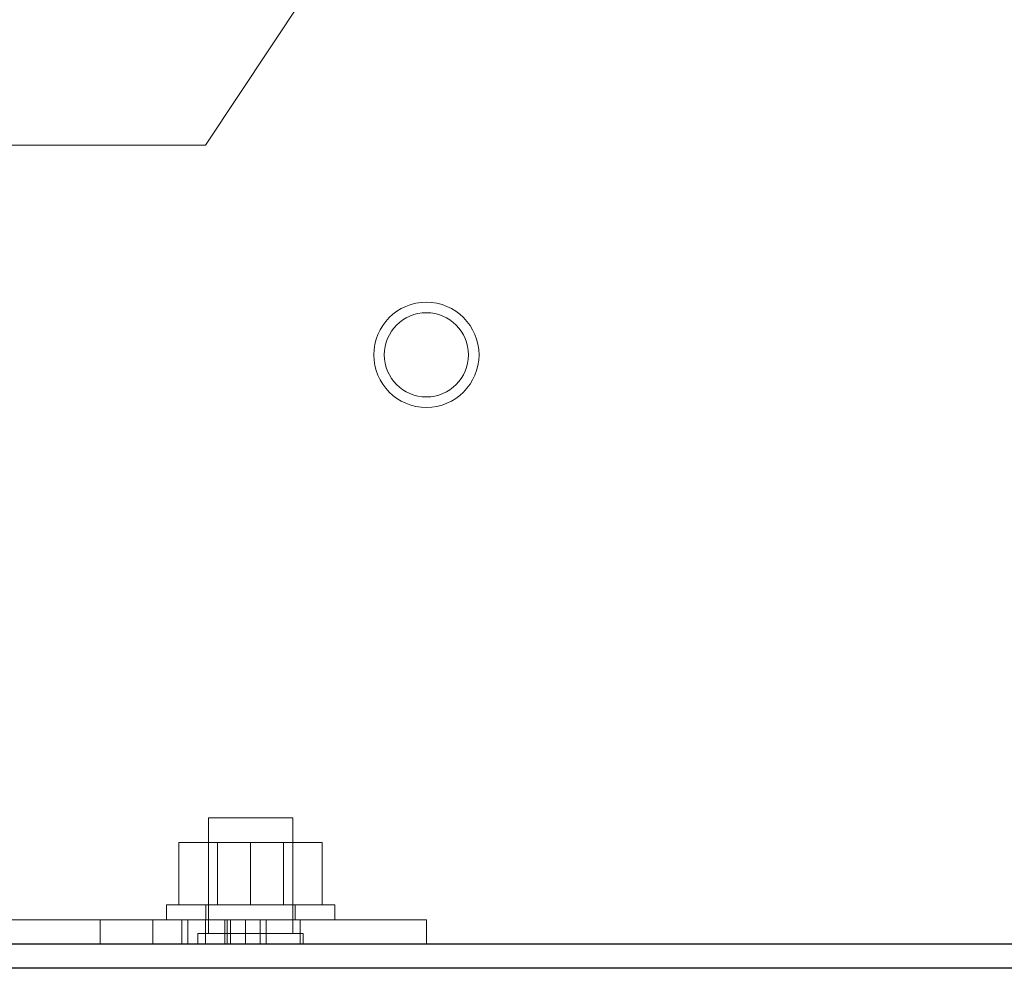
# Model space of a CAD drawing. Header units: inches. Extents: x 0.2 to 10.8, y 0.2 to 8.2.
# Tile 127 of 164: x 5.558 to 5.704, y 3.082 to 3.223. Entities that reach past the tile are written whole.
import ezdxf

# ---------------------------------------------------------------- set-up
doc = ezdxf.new("R2010")
doc.units = ezdxf.units.IN
doc.header["$MEASUREMENT"] = 0
doc.linetypes.add('HIDDEN', pattern=[0.075, 0.05, -0.025])

msp = doc.modelspace()

# ---------------------------------------------------------------- linework, layer by layer
at = {"color": 7, "linetype": 'HIDDEN', "lineweight": 18}
for p, q in [((5.6178863, 3.2532897), (5.5851113, 3.203946)), ((5.5851113, 3.203946), (5.5523363, 3.203946)), ((5.5980363, 3.104046), (5.5855363, 3.104046)), ((5.5855363, 3.104046), (5.5855363, 3.0868585)), ((5.5980363, 3.0868585), (5.5980363, 3.104046)), ((5.5811363, 3.091146), (5.5811363, 3.100396)), ((5.5917863, 3.100396), (5.5811363, 3.100396)), ((5.5868888, 3.100396), (5.5868888, 3.091146)), ((5.5917863, 3.091146), (5.5917863, 3.100396)), ((5.6024363, 3.100396), (5.5917863, 3.100396)), ((5.5966838, 3.091146), (5.5966838, 3.100396)), ((5.6024363, 3.091146), (5.6024363, 3.100396)), ((5.5792863, 3.091146), (5.5917863, 3.091146)), ((5.5792863, 3.091146), (5.5792863, 3.088896)), ((5.5851613, 3.091146), (5.5851613, 3.088896)), ((5.5917863, 3.091146), (5.6042863, 3.091146)), ((5.5984113, 3.088896), (5.5984113, 3.091146)), ((5.6042863, 3.088896), (5.6042863, 3.091146)), ((5.5523363, 3.088896), (5.5991363, 3.088896)), ((5.5694488, 3.088896), (5.5694488, 3.085296)), ((5.5772613, 3.085296), (5.5772613, 3.088896)), ((5.5772613, 3.085296), (5.5772613, 3.088896)), ((5.5772613, 3.085296), (5.5772613, 3.088896)), ((5.5772613, 3.085296), (5.5772613, 3.088896)), ((5.5772613, 3.085296), (5.5772613, 3.088896)), ((5.5772613, 3.085296), (5.5772613, 3.088896)), ((5.5772613, 3.085296), (5.5772613, 3.088896)), ((5.5772613, 3.085296), (5.5772613, 3.088896)), ((5.5772613, 3.085296), (5.5772613, 3.088896)), ((5.5772613, 3.085296), (5.5772613, 3.088896)), ((5.5772613, 3.085296), (5.5772613, 3.088896)), ((5.5772613, 3.085296), (5.5772613, 3.088896)), ((5.5815946, 3.085296), (5.5815946, 3.088896)), ((5.582473, 3.085296), (5.582473, 3.088896)), ((5.5851177, 3.085296), (5.5851177, 3.088896)), ((5.5851177, 3.085296), (5.5851177, 3.088896)), ((5.5851177, 3.085296), (5.5851177, 3.088896)), ((5.5851177, 3.085296), (5.5851177, 3.088896)), ((5.5851177, 3.085296), (5.5851177, 3.088896)), ((5.5851177, 3.085296), (5.5851177, 3.088896)), ((5.5879749, 3.085296), (5.5879749, 3.088896)), ((5.588332, 3.085296), (5.588332, 3.088896)), ((5.5888195, 3.088896), (5.5888195, 3.085296)), ((5.5910444, 3.085296), (5.5910444, 3.088896)), ((5.5910444, 3.085296), (5.5910444, 3.088896)), ((5.5910444, 3.085296), (5.5910444, 3.088896)), ((5.5931872, 3.085296), (5.5931872, 3.088896)), ((5.5940902, 3.085296), (5.5940902, 3.088896)), ((5.5940946, 3.085296), (5.5940946, 3.088896)), ((5.5991363, 3.085296), (5.5991363, 3.088896)), ((5.5991363, 3.088896), (5.5991363, 3.085296)), ((5.5991363, 3.085296), (5.5991363, 3.088896)), ((5.5991363, 3.088896), (5.6178863, 3.088896)), ((5.5991363, 3.088896), (5.5991363, 3.085296)), ((5.5991363, 3.085296), (5.5991363, 3.088896)), ((5.5991363, 3.088896), (5.5991363, 3.085296)), ((5.6178863, 3.088896), (5.6178863, 3.085296)), ((5.5995988, 3.0868585), (5.5839738, 3.0868585)), ((5.5839738, 3.0868585), (5.5839738, 3.085296)), ((5.5995988, 3.085296), (5.5995988, 3.0868585))]:
    msp.add_line(p, q, dxfattribs=at)
at = {"color": 7, "linetype": 'Continuous', "lineweight": 25}
for p, q in [((6.1231863, 3.085296), (5.5436319, 3.085296)), ((6.1231863, 3.081696), (5.5436299, 3.081696))]:
    msp.add_line(p, q, dxfattribs=at)
at = {"color": 7, "linetype": 'HIDDEN', "lineweight": 18}
for radius in [0.0078125, 0.00625]:
    msp.add_circle((5.6178863, 3.172796), radius, dxfattribs=at)

doc.saveas('drawing.dxf')
